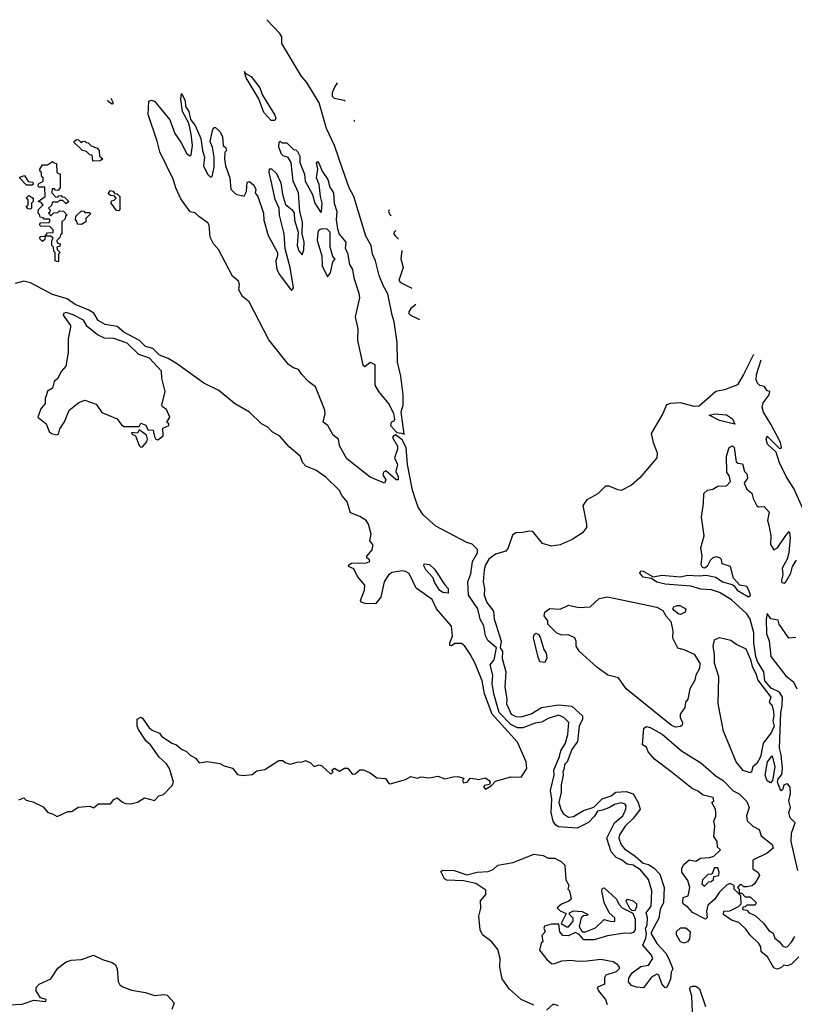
# Model space of a CAD drawing. Extents: x 1985742 to 2252716, y 78271 to 266492.
# Tile 240 of 250: x 2222791 to 2227355, y 231336 to 237136. Entities that reach past the tile are written whole.
import ezdxf

# ---------------------------------------------------------------- set-up
doc = ezdxf.new("R2010")
doc.units = 0

msp = doc.modelspace()

# ---------------------------------------------------------------- linework, layer by layer
at = {"layer": '0CON10XD'}
for points in [[(2227113.8, 235164.3), (2227055.8, 235045), (2227020, 234985), (2226944.4, 234955.6), (2226891.8, 234945), (2226795, 234859.1), (2226765, 234856.7), (2226685, 234879.2), (2226625, 234875.8), (2226602.9, 234867.1), (2226580, 234815), (2226512.3, 234697.7), (2226524.2, 234645), (2226547.9, 234585), (2226544.7, 234555), (2226445, 234437.7), (2226395.2, 234394.8), (2226335, 234363.2), (2226315.4, 234365.4), (2226265, 234388.6), (2226242.3, 234387.7), (2226197.3, 234342.7), (2226132.3, 234307.7), (2226109.2, 234275), (2226131.3, 234165), (2226130, 234145), (2226106.9, 234113.1), (2226046.4, 234073.6), (2225975, 234042.4), (2225925, 234033.9), (2225870.4, 234050.5), (2225815, 234120), (2225795, 234123.8), (2225755.9, 234114.1), (2225715, 234113.8), (2225695, 234100), (2225669.3, 234025), (2225655.4, 234005), (2225595, 233987.9), (2225555, 233958.8), (2225535.6, 233925), (2225528.4, 233895), (2225522.2, 233825), (2225530.4, 233785), (2225528.3, 233745), (2225543.6, 233703.6), (2225582.1, 233652.1), (2225586.4, 233605), (2225598.5, 233568.5), (2225627.2, 233475), (2225622.5, 233435), (2225635, 233414), (2225633.3, 233373.3), (2225656.3, 233295), (2225649.3, 233205), (2225661.6, 233135), (2225658.4, 233105), (2225685.9, 233045), (2225715, 233031.2), (2225745, 233029), (2225805, 233046.3), (2225865.6, 233084.4), (2225965, 233100.6), (2226045, 233092.7), (2226107.1, 233035), (2226106.5, 233015), (2226087.3, 232975), (2226076.8, 232885), (2226043.4, 232836.6), (2226017.2, 232765), (2226001.1, 232749), (2226000, 232725), (2225990.9, 232705), (2225993.3, 232685), (2225982.1, 232628), (2225981.2, 232585), (2225968.4, 232525), (2225980.5, 232480.5), (2225995, 232458.5), (2226025, 232437.6), (2226055, 232442.1), (2226112.5, 232477.5), (2226173, 232497), (2226223, 232547), (2226275, 232563.9), (2226304.4, 232585.6), (2226365, 232589.3), (2226406.1, 232576.1), (2226435.6, 232525.6), (2226446.2, 232485), (2226408.5, 232431.5), (2226357.8, 232385), (2226324.1, 232335), (2226320.9, 232315), (2226334.7, 232275), (2226355, 232251.2), (2226418.3, 232208.3), (2226465, 232167.1), (2226495, 232159.2), (2226528.6, 232138.6), (2226561.8, 232101.8), (2226588.5, 232025), (2226583.6, 231936.4), (2226564.2, 231895), (2226556.7, 231843.3), (2226508.8, 231755), (2226545, 231693.3), (2226599.5, 231635), (2226617.6, 231597.6), (2226638.8, 231545), (2226628.6, 231525), (2226625.4, 231484.6), (2226605, 231440), (2226595, 231432.5), (2226575, 231456.2), (2226557.4, 231507.4), (2226545, 231514.2), (2226513.8, 231495), (2226467.1, 231432.9), (2226425, 231436.7), (2226396.6, 231446.6), (2226377.9, 231467.9), (2226379.1, 231490.9), (2226398.9, 231521.1), (2226451.2, 231558.8), (2226495, 231565.7), (2226520.9, 231605), (2226514.5, 231625), (2226463.3, 231685), (2226480, 231725), (2226483.8, 231753.8), (2226478, 231785), (2226487.2, 231802.8), (2226490.4, 231845), (2226482.1, 231875), (2226512, 231915), (2226515.6, 232005), (2226495, 232072.2), (2226448.2, 232128.2), (2226405, 232154.7), (2226371.1, 232161.1), (2226337.5, 232187.5), (2226305, 232200.3), (2226276.6, 232235), (2226251.3, 232315), (2226295.4, 232405), (2226345, 232446.5), (2226362.5, 232485), (2226364.1, 232505), (2226358, 232515), (2226335, 232522.9), (2226295, 232513.8), (2226265.6, 232494.4), (2226225, 232479), (2226195, 232473.5), (2226177.3, 232445), (2226142.1, 232407.9), (2226076.2, 232373.8), (2225965, 232381.9), (2225950.4, 232390.3), (2225933.6, 232415), (2225922.6, 232465), (2225925.8, 232545), (2225918.1, 232595), (2225940.8, 232685), (2225938.2, 232715), (2225972.1, 232795), (2225980.3, 232829.7), (2226006.4, 232875), (2226020.8, 232925), (2226025.9, 232995), (2225996.2, 233025), (2225965, 233039.1), (2225905, 233020.2), (2225865, 232998.5), (2225827.4, 232992.6), (2225755, 232964.8), (2225725, 232963.8), (2225685.1, 232985.1), (2225615.5, 233055), (2225584.2, 233165), (2225574.8, 233225.2), (2225579.2, 233275), (2225563.8, 233336.2), (2225587.3, 233365), (2225600, 233435), (2225548.8, 233478.8), (2225535.7, 233505.7), (2225526.3, 233565), (2225504.8, 233604.8), (2225490.7, 233665), (2225434.4, 233745), (2225430.8, 233825), (2225448.5, 233871.5), (2225459.8, 233945), (2225489.2, 233995), (2225487.8, 234015), (2225456.2, 234046.2), (2225425, 234055.8), (2225242.9, 234152.9), (2225168.9, 234218.9), (2225138.5, 234265), (2225127.2, 234297.2), (2225105.3, 234365), (2225076.5, 234515), (2225068.1, 234615), (2225045, 234660), (2225005, 234690), (2224992.5, 234685), (2224986.7, 234675), (2225017, 234623), (2225017.5, 234605), (2225000, 234555), (2225017.5, 234515), (2225006.7, 234475), (2225020, 234445), (2225020, 234425), (2225010, 234425), (2224947.5, 234477.5), (2224935, 234470), (2224930, 234455), (2224947.5, 234425), (2224940, 234405), (2224855, 234440), (2224719.1, 234549.1), (2224676.2, 234626.2), (2224668.6, 234665), (2224638.9, 234688.9), (2224607.1, 234745), (2224579.2, 234765), (2224590.4, 234815), (2224588.9, 234835), (2224533.6, 234973.6), (2224495, 235002), (2224454, 235045), (2224434.2, 235074.2), (2224405, 235084.4), (2224375, 235105.5), (2224259.4, 235249.4), (2224143.1, 235473.1), (2224103.3, 235505), (2224082, 235545), (2224086.5, 235575), (2224080, 235595), (2224044.2, 235625), (2223962.1, 235782.1), (2223933.3, 235815), (2223914, 235855), (2223906.7, 235925), (2223899.7, 235939.7), (2223846.6, 235976.6), (2223825, 235998.8), (2223795, 236003.8), (2223740.7, 236080.7), (2223710, 236145), (2223695, 236196.7), (2223616.9, 236356.9), (2223600.7, 236420.7), (2223547, 236577), (2223551.2, 236655), (2223565, 236661.2), (2223585, 236656), (2223676.1, 236546.1), (2223705.6, 236465), (2223740, 236415), (2223775, 236346.2), (2223795, 236333.3), (2223801.2, 236338.8), (2223809.2, 236395), (2223800.8, 236460.8), (2223787, 236527), (2223750, 236595), (2223740, 236665), (2223745, 236700), (2223765, 236660), (2223768.8, 236625), (2223788, 236595), (2223796.7, 236546.7), (2223825, 236512.5), (2223858.8, 236435), (2223867.5, 236365), (2223880, 236325), (2223873.9, 236273.9), (2223896.7, 236225), (2223915, 236207.5), (2223925, 236212.5), (2223936.4, 236266.4), (2223936.2, 236325), (2223926.7, 236385), (2223913.9, 236416.1), (2223926.4, 236483.6), (2223935, 236500), (2223945, 236500), (2223972.5, 236475), (2223986.4, 236446.4), (2223990, 236395), (2224005, 236380), (2224010, 236365), (2224000, 236355), (2223997.5, 236315), (2224003.3, 236275), (2224028.8, 236205), (2224035, 236137.5), (2224065, 236107.5), (2224113, 236097), (2224126.4, 236123.6), (2224131.7, 236178.3), (2224145, 236182.5), (2224170.7, 236160.7), (2224182.5, 236135), (2224177.5, 236115), (2224193.6, 236093.6), (2224226.8, 235996.8), (2224228.9, 235955), (2224254.2, 235865), (2224309.4, 235765), (2224310, 235745), (2224300.5, 235715), (2224306.4, 235665), (2224321.9, 235635), (2224385, 235551.2), (2224395, 235542.5), (2224403.3, 235556.7), (2224384.6, 235675), (2224355.4, 235785), (2224348.5, 235875), (2224320.9, 235985), (2224320.6, 236025), (2224295.5, 236075.6), (2224274.3, 236175.7), (2224260, 236235), (2224263, 236257), (2224275, 236257.5), (2224305, 236228.8), (2224330, 236175), (2224338.9, 236105), (2224357.6, 236047.6), (2224396.2, 236015), (2224408.8, 235995), (2224410.6, 235955), (2224432.5, 235885), (2224426, 235805), (2224436.2, 235775), (2224455, 235750), (2224465, 235780), (2224466.5, 235825), (2224455.6, 235875), (2224457.7, 235945), (2224442.5, 236005), (2224433.8, 236115), (2224401.9, 236185), (2224390, 236295), (2224373, 236323), (2224343.9, 236333.9), (2224333.9, 236343.9), (2224317.5, 236385), (2224320, 236415), (2224325, 236420), (2224335, 236410), (2224365, 236410), (2224405, 236370), (2224418.3, 236368.3), (2224428.3, 236358.3), (2224441.7, 236331.7), (2224442.5, 236295), (2224470, 236225), (2224472.5, 236185), (2224515.6, 236105.6), (2224530, 236055), (2224565, 236000), (2224570, 236005), (2224574, 236055), (2224562.5, 236095), (2224556, 236165), (2224540, 236205), (2224547.5, 236255), (2224540, 236295), (2224545, 236300), (2224555, 236287.5), (2224573.9, 236243.9), (2224607.1, 236195), (2224618.3, 236148.3), (2224639.2, 236115), (2224644, 236055), (2224660, 236005), (2224656.1, 235956.1), (2224663, 235903), (2224673, 235873), (2224712.5, 235825), (2224708.3, 235788.3), (2224721.7, 235761.7), (2224733.6, 235693.6), (2224752.5, 235665), (2224760, 235615), (2224790, 235525), (2224793, 235497), (2224766.7, 235385), (2224783.3, 235315), (2224781.2, 235245), (2224813, 235103), (2224825, 235092.5), (2224855, 235117.5), (2224882.5, 235105), (2224883.6, 234983.6), (2224905.9, 234945.9), (2224968.3, 234868.3), (2224993.3, 234815), (2224999.3, 234780.7), (2224995, 234770), (2224980, 234765), (2224976.7, 234745), (2225013.9, 234703.9), (2225040, 234700), (2225055.5, 234695), (2225038.2, 234825), (2225049.5, 234865), (2225050, 234925), (2225036.2, 235035), (2225017.5, 235117.5), (2225014.6, 235235), (2224997.7, 235355), (2224984.6, 235395), (2224960.9, 235520.9), (2224935, 235565.7), (2224909.6, 235629.6), (2224887, 235715), (2224870, 235755), (2224861.2, 235805), (2224829.6, 235859.6), (2224760.4, 236095), (2224732.6, 236145), (2224692, 236258), (2224645, 236394.3), (2224597.8, 236495), (2224556, 236646), (2224482, 236765), (2224449.7, 236805), (2224335.6, 236995), (2224335.4, 237035), (2224324.4, 237055), (2224247.4, 237135.5)], [(2224271.7, 236541.7), (2224229.1, 236589.1), (2224199.4, 236669.4), (2224125, 236793.3), (2224115, 236830), (2224120, 236820), (2224155, 236800), (2224205, 236733.3), (2224221.4, 236691.4), (2224295, 236572.5), (2224300, 236555), (2224295, 236542.5), (2224271.7, 236541.7)], [(2224661.7, 236762.7), (2224645, 236737.5), (2224632.5, 236705), (2224632.5, 236685), (2224644.1, 236674.1), (2224702.3, 236662.3), (2224709, 236658.5)], [(2223327.8, 236670.7), (2223332.5, 236665), (2223342.5, 236645), (2223335, 236637.5), (2223315, 236652.5), (2223309.3, 236661.4)], [(2224761.3, 236543.5), (2224760.4, 236540.5), (2224763.8, 236538)], [(2223221.7, 236301.7), (2223218.3, 236338.3), (2223205, 236340), (2223185, 236360), (2223160, 236365), (2223111.7, 236411.7), (2223111.7, 236418.3), (2223125, 236430), (2223138.3, 236428.3), (2223155, 236410), (2223161.7, 236418.3), (2223175, 236420), (2223181.7, 236411.7), (2223195, 236410), (2223211.7, 236391.7), (2223248.3, 236378.3), (2223260, 236365), (2223261.7, 236331.7), (2223280, 236315), (2223265, 236303.3), (2223221.7, 236301.7)], [(2223015, 235710), (2223000, 235715), (2223000, 235765), (2222991.7, 235771.7), (2222990, 235795), (2222980, 235805), (2222980, 235835), (2222988.3, 235848.3), (2222975, 235860), (2222940, 235860), (2222938.3, 235841.7), (2222925, 235830), (2222910, 235845), (2222911.7, 235858.3), (2222940, 235860), (2222955, 235880), (2222988.3, 235881.7), (2222988.3, 235898.3), (2222968.3, 235918.3), (2222915, 235920), (2222910, 235925), (2222911.7, 235938.3), (2222965, 235940), (2222970, 235955), (2222965, 235960), (2222935, 235960), (2222928.3, 235968.3), (2222911.7, 235971.7), (2222908.3, 235988.3), (2222900, 235995), (2222901.7, 236018.3), (2222930, 236045), (2222918.3, 236058.3), (2222900, 236065), (2222940, 236095), (2222938.3, 236148.3), (2222905, 236150), (2222900, 236155), (2222901.7, 236168.3), (2222930, 236185), (2222930, 236205), (2222920, 236215), (2222920, 236235), (2222911.7, 236241.7), (2222910, 236255), (2222925, 236280), (2222955, 236280), (2222985, 236300), (2222991.7, 236291.7), (2223008.3, 236288.3), (2223010, 236235), (2223030, 236225), (2223030, 236145), (2223015, 236130), (2223001.7, 236131.7), (2222995, 236140), (2222981.7, 236138.3), (2222980, 236115), (2223001.7, 236091.7), (2223015, 236090), (2223021.7, 236098.3), (2223035, 236100), (2223041.7, 236091.7), (2223055, 236090), (2223080, 236065), (2223065, 236050), (2223045, 236070), (2223025, 236070), (2223015, 236060), (2222985, 236060), (2222978.3, 236041.7), (2222960, 236025), (2222970, 236015), (2222968.3, 236001.7), (2222960, 235995), (2222975, 235980), (2222991.7, 235998.3), (2223015, 236000), (2223025, 236010), (2223048.3, 236008.3), (2223070, 235985), (2223061.7, 235978.3), (2223058.3, 235961.7), (2223040, 235945), (2223040, 235875), (2223031.7, 235868.3), (2223028.3, 235851.7), (2223010, 235835), (2223011.7, 235821.7), (2223030, 235815), (2223028.3, 235801.7), (2223010, 235795), (2223011.7, 235781.7), (2223030, 235765), (2223020, 235755), (2223020, 235715), (2223015, 235710)], [(2222865, 236160), (2222831.7, 236161.7), (2222791.7, 236201.7), (2222791.7, 236208.3), (2222818.3, 236218.3), (2222841.7, 236181.7), (2222868.3, 236178.3), (2222870, 236165), (2222865, 236160)], [(2222855, 236020), (2222841.7, 236021.7), (2222830, 236035), (2222840, 236045), (2222840, 236075), (2222830, 236085), (2222845, 236100), (2222870, 236085), (2222870, 236065), (2222860, 236055), (2222860, 236025), (2222855, 236020)], [(2223375, 236010), (2223361.7, 236011.7), (2223330, 236055), (2223331.7, 236068.3), (2223348.3, 236071.7), (2223360, 236085), (2223348.3, 236098.3), (2223325, 236100), (2223311.7, 236111.7), (2223325, 236130), (2223340, 236125), (2223351.7, 236111.7), (2223365, 236110), (2223380, 236095), (2223380, 236015), (2223375, 236010)], [(2223155, 235930), (2223131.7, 235931.7), (2223128.3, 235948.3), (2223120, 235955), (2223121.7, 235978.3), (2223155, 236010), (2223168.3, 236008.3), (2223175, 236000), (2223205, 236000), (2223208.3, 235991.7), (2223180, 235965), (2223180, 235945), (2223155, 235930)], [(2224968.5, 236015.1), (2224963.3, 236005), (2224974.2, 235984.2), (2224979.2, 235981.5)], [(2224605, 235620), (2224622.5, 235645), (2224635, 235710), (2224650, 235725), (2224635, 235740), (2224620, 235795), (2224620, 235885), (2224601.7, 235901.7), (2224575, 235903.3), (2224555, 235897.5), (2224546.7, 235885), (2224544.2, 235835), (2224570.8, 235745), (2224573.6, 235686.4), (2224605, 235620)], [(2225007.4, 235893.8), (2224998, 235885), (2224996.2, 235875), (2225002.3, 235862.3), (2225023.8, 235842.7)], [(2225043.5, 235775.5), (2225036.4, 235726.4), (2225050, 235675), (2225025, 235600), (2225035, 235587.5), (2225100.6, 235555.1)], [(2222785, 232540), (2222815, 232552.5), (2222828.8, 232538.8), (2222868.8, 232528.8), (2222928.3, 232498.3), (2222956.4, 232466.4), (2222985, 232458.8), (2223011.7, 232441.7), (2223075, 232472.5), (2223098, 232472), (2223135, 232496.7), (2223203.6, 232503.6), (2223225, 232493.8), (2223255, 232517.5), (2223325, 232517.5), (2223345, 232542.5), (2223365, 232552.5), (2223395.8, 232525.8), (2223415, 232518), (2223445, 232516), (2223485, 232526), (2223527, 232553), (2223585, 232536.7), (2223610, 232565), (2223638.3, 232571.7), (2223690, 232625), (2223696.2, 232645), (2223673.3, 232725), (2223655, 232752.5), (2223612.1, 232792.1), (2223562, 232865), (2223535.4, 232885.4), (2223490.8, 232955), (2223482.5, 232975), (2223483.3, 233015), (2223505, 233026.7), (2223515, 233021.2), (2223554.5, 232964.5), (2223575, 232949.2), (2223614, 232934), (2223626.7, 232915), (2223686.4, 232873.6), (2223714.5, 232864.5), (2223745, 232839.2), (2223774.5, 232824.5), (2223795, 232804), (2223826.4, 232786.4), (2223848.3, 232758.3), (2223895, 232766.7), (2223970, 232755), (2223995, 232740), (2224045, 232727.5), (2224075, 232690), (2224105, 232683.8), (2224159.7, 232690.3), (2224188.3, 232711.7), (2224235, 232720), (2224317, 232773), (2224341.7, 232771.7), (2224355, 232760), (2224385, 232750), (2224425, 232763.3), (2224456.4, 232763.6), (2224475, 232772.5), (2224505, 232757.5), (2224525, 232736.7), (2224555, 232746.7), (2224570.7, 232740.7), (2224625, 232692.5), (2224637.5, 232705), (2224630, 232715), (2224645, 232727.5), (2224675, 232710), (2224705, 232727.5), (2224725, 232727.5), (2224745, 232697.5), (2224755, 232692.5), (2224766.7, 232693.3), (2224795, 232717.5), (2224817, 232717), (2224855, 232700), (2224895, 232670), (2224945.7, 232665.7), (2224965, 232636.7), (2224974.1, 232634.1), (2225065, 232661.2), (2225095, 232677.5), (2225135, 232668.8), (2225155, 232676.2), (2225205, 232670), (2225255, 232680), (2225295, 232663.3), (2225345, 232676.7), (2225373, 232677), (2225407.5, 232667.5), (2225400, 232655), (2225405, 232640), (2225427.5, 232645), (2225445, 232667.5), (2225476.7, 232663.3), (2225495, 232660), (2225535, 232670), (2225556.7, 232655), (2225562.5, 232645), (2225558.3, 232631.7), (2225530, 232625), (2225523, 232617), (2225535, 232603.8), (2225570, 232625), (2225595, 232650), (2225684.1, 232675.9), (2225745, 232673.3), (2225779.4, 232725), (2225775.3, 232764.7), (2225725, 232879.8), (2225574.6, 233045), (2225530.5, 233165), (2225515, 233240.7), (2225475, 233344.1), (2225445, 233398.4), (2225413.2, 233445), (2225395, 233460.4), (2225355, 233461.6), (2225335, 233447.9), (2225325, 233448.6), (2225324.4, 233465), (2225341, 233505), (2225335, 233563.8), (2225247.5, 233665), (2225221.2, 233721.2), (2225126.8, 233786.8), (2225085, 233872.7), (2225065, 233885.5), (2225045, 233888.3), (2224985, 233878.8), (2224964.7, 233865), (2224937.7, 233825), (2224918.9, 233735), (2224886.8, 233695), (2224825.9, 233695.9), (2224803.1, 233705), (2224798.8, 233715), (2224822.6, 233775), (2224823.6, 233805), (2224780.7, 233855), (2224760.2, 233900.2), (2224728, 233915), (2224729.4, 233925), (2224745, 233934.4), (2224834.1, 233935.9), (2224853.3, 233945), (2224852.5, 233955), (2224836.7, 233965), (2224836, 233975), (2224867.4, 234012.6), (2224872.3, 234035), (2224871.1, 234045), (2224854.4, 234065), (2224861.2, 234105), (2224846.8, 234165), (2224832, 234185), (2224795, 234209.3), (2224740.3, 234230.3), (2224720.6, 234295), (2224691.4, 234331.4), (2224674.1, 234365), (2224595, 234440.7), (2224535, 234482.3), (2224476.5, 234505), (2224458.9, 234525), (2224444.1, 234565), (2224379.1, 234619.1), (2224322.7, 234682.7), (2224278.3, 234708.3), (2224252.7, 234735), (2224215.3, 234755.3), (2224145, 234824.1), (2224056.8, 234875), (2223965, 234951.5), (2223875, 234994), (2223715, 235111.2), (2223665, 235140.5), (2223615, 235159.6), (2223575, 235198.3), (2223531.2, 235211.2), (2223496.3, 235245), (2223405, 235295.7), (2223365, 235327.9), (2223295, 235340.1), (2223253, 235363), (2223226.9, 235406.9), (2223199, 235425), (2223117.9, 235457.9), (2223070.8, 235490.8), (2222985, 235517.2), (2222855, 235585.5), (2222815.2, 235594.8), (2222765, 235581.6)], [(2225125.6, 235458.3), (2225118.1, 235451.9), (2225096.2, 235435), (2225083.8, 235415), (2225083.3, 235405), (2225094.2, 235394.2), (2225147.5, 235369.6)], [(2223605, 234660), (2223636.2, 234685), (2223635, 234730), (2223670, 234745), (2223670, 234755), (2223657.5, 234765), (2223675.8, 234795), (2223655, 234840), (2223632.5, 234855), (2223627.5, 234865), (2223647.5, 234945), (2223627.5, 235025), (2223626.2, 235065), (2223555, 235142.5), (2223493.2, 235163.2), (2223425, 235231.2), (2223345, 235257.6), (2223290.3, 235260.3), (2223248.6, 235278.6), (2223188.3, 235328.3), (2223166.1, 235366.1), (2223105, 235396.7), (2223065, 235410.8), (2223048.8, 235405), (2223048, 235395), (2223090, 235335), (2223091.2, 235325), (2223076.2, 235255), (2223075.8, 235175), (2223062, 235095), (2223035, 235062.5), (2223015, 235022.5), (2222993.3, 235005), (2222983.8, 234965), (2222955, 234946.7), (2222948, 234925), (2222940, 234905), (2222940, 234875), (2222916.4, 234843.6), (2222897.5, 234795), (2222947.5, 234755), (2222965, 234710), (2222977.5, 234697.5), (2223005, 234689.4), (2223018.9, 234695), (2223027.5, 234725), (2223055, 234766), (2223082.5, 234835), (2223139.9, 234880.1), (2223175, 234894.5), (2223241.4, 234871.4), (2223275, 234821.8), (2223364.4, 234784.4), (2223389.8, 234749.8), (2223405, 234739.2), (2223495, 234740), (2223505, 234760), (2223535, 234747.5), (2223545, 234720), (2223578.3, 234718.3), (2223585, 234680), (2223592.5, 234665), (2223605, 234660)], [(2227405.8, 234255.8), (2227352.1, 234375), (2227306.2, 234445), (2227268.1, 234525), (2227248.3, 234588.3), (2227198, 234635), (2227190, 234665), (2227195, 234682.5), (2227265, 234612.5), (2227275, 234610), (2227280, 234615), (2227274, 234645), (2227217.3, 234752.7), (2227174.1, 234824.1), (2227166.6, 234853.4), (2227171.2, 234878.8), (2227207.5, 234925), (2227210, 234945), (2227195, 234950), (2227180, 234975), (2227151.2, 234981.2), (2227137.5, 234995), (2227130, 235015), (2227132, 235045), (2227159.9, 235131.4)], [(2227005, 234753.3), (2226914.4, 234775.6), (2226854.1, 234805.9), (2226886.4, 234813.6), (2226955, 234807.5), (2226991.2, 234785), (2227005, 234753.3)], [(2223505, 234618), (2223515, 234618.8), (2223540.4, 234649.5), (2223544, 234665), (2223538.8, 234688.8), (2223495, 234720), (2223485, 234700), (2223450, 234705), (2223453.3, 234695), (2223473.6, 234683.6), (2223495, 234628), (2223505, 234618)], [(2227375.5, 232125), (2227336.2, 232295), (2227339.2, 232345), (2227360, 232405), (2227330, 232435), (2227323.3, 232465), (2227332.5, 232495), (2227322.5, 232535), (2227331.7, 232578.3), (2227330, 232615), (2227315, 232633.8), (2227305, 232633.3), (2227293.9, 232626.1), (2227285, 232600), (2227275, 232592.5), (2227256.7, 232645), (2227260, 232665), (2227280.8, 232689.2), (2227285.4, 232724.6), (2227278.2, 232805), (2227268.2, 232845), (2227276, 233055), (2227284.3, 233095), (2227285.3, 233145), (2227267.9, 233175), (2227218.8, 233198.8), (2227182.2, 233242.2), (2227175.2, 233295.2), (2227138.5, 233355), (2227127.7, 233385), (2227116.5, 233465), (2227116.4, 233525), (2227094.3, 233605), (2227075, 233636.9), (2226985, 233719.1), (2226915, 233762.1), (2226867.7, 233777.7), (2226805, 233781.8), (2226745, 233798.8), (2226595, 233810.7), (2226545, 233823.4), (2226513.4, 233843.4), (2226465, 233851.1), (2226444, 233875), (2226451.2, 233888.8), (2226465, 233888), (2226523.8, 233853.8), (2226575, 233862.9), (2226685, 233853.6), (2226725, 233863.5), (2226795, 233859.2), (2226835, 233863.8), (2226892.3, 233852.3), (2226932.5, 233825), (2226988.7, 233808.7), (2227001.1, 233801.1), (2227018, 233775), (2227085, 233735.7), (2227097.1, 233745), (2227086.9, 233775), (2227075, 233797.5), (2227034.2, 233804.2), (2226996.1, 233846.1), (2226980, 233915), (2226930.7, 233930.7), (2226925.9, 233955.9), (2226915.9, 233965.9), (2226895, 233971.2), (2226875, 233966.2), (2226859.6, 233950.5), (2226842, 233915), (2226825, 233905.8), (2226815, 233909.2), (2226805.6, 233925), (2226813.1, 233975), (2226803.8, 234025), (2226824.5, 234095), (2226807.3, 234205), (2226820, 234285), (2226822, 234345), (2226843.3, 234365), (2226875, 234370), (2226905, 234387.5), (2226955, 234390.8), (2226980, 234415), (2226971.7, 234451.7), (2226958.3, 234468.3), (2226956, 234565), (2226971.2, 234615), (2226990, 234625), (2227000, 234615), (2227012, 234532), (2227023, 234523), (2227049.3, 234519.3), (2227062.5, 234475), (2227075, 234460), (2227080, 234435), (2227060, 234405), (2227075, 234370), (2227105, 234347.5), (2227112.5, 234315), (2227135, 234271.2), (2227145, 234266.2), (2227177.7, 234267.7), (2227206.2, 234235), (2227196.7, 234185), (2227205, 234157.5), (2227217.1, 234095), (2227215.7, 234045), (2227235, 234013.8), (2227255.7, 234024.3), (2227305, 234097.5), (2227325, 234120), (2227327.5, 234115), (2227331.2, 234085), (2227322.9, 233995), (2227312.5, 233957.5), (2227284.2, 233905), (2227288, 233865), (2227278.8, 233835), (2227281.2, 233821.2), (2227295, 233816.2), (2227305, 233824), (2227334.4, 233875), (2227344.5, 233915.6), (2227368.3, 233951.7)], [(2225315, 233757.5), (2225285, 233762), (2225265, 233776.2), (2225235, 233823.3), (2225227.7, 233847.7), (2225183.8, 233895), (2225171.7, 233918.3), (2225175, 233930), (2225205, 233926.2), (2225235, 233900), (2225295.9, 233805.9), (2225316.2, 233785), (2225315, 233757.5)], [(2226655, 232968), (2226629.7, 232979.7), (2226364.5, 233194.5), (2226318.3, 233258.3), (2226256.7, 233275), (2226191.7, 233321.7), (2226087, 233417), (2226068.8, 233445), (2226070, 233475), (2226062.5, 233495), (2226025, 233513.3), (2225985, 233510), (2225955, 233521.2), (2225902.5, 233575), (2225902.5, 233595), (2225881.2, 233625), (2225885, 233646.7), (2225915, 233668), (2225975, 233664), (2226025, 233687.1), (2226086.1, 233673.9), (2226153, 233677), (2226205, 233726.7), (2226255, 233736.7), (2226545, 233676), (2226580, 233655), (2226597.5, 233625), (2226628.3, 233591.7), (2226640, 233535), (2226636.7, 233495), (2226666.4, 233436.4), (2226705, 233426.7), (2226765, 233399.2), (2226799.2, 233345), (2226796.2, 233315), (2226774.2, 233275), (2226768.8, 233245), (2226740, 233195), (2226727, 233133), (2226713.3, 233115), (2226710, 233085), (2226683.3, 233045), (2226683.3, 233025), (2226696.7, 232995), (2226695, 232980), (2226685, 232973.3), (2226655, 232968)], [(2226685, 233632.5), (2226673.9, 233633.9), (2226647.5, 233655), (2226640, 233665), (2226645, 233677.5), (2226664.1, 233685.9), (2226680, 233685), (2226716.7, 233665), (2226712.5, 233645), (2226685, 233632.5)], [(2227365, 233497.5), (2227323, 233493), (2227266.7, 233575), (2227259.3, 233599.3), (2227216.4, 233606.4), (2227195, 233637.5), (2227190, 233605), (2227192.1, 233517.9), (2227207.6, 233477.6), (2227215.8, 233385), (2227305, 233271.2), (2227350, 233235), (2227370, 233195)], [(2225885, 233350), (2225855, 233352.5), (2225845, 233380), (2225817.5, 233495), (2225822.5, 233515), (2225835, 233522.5), (2225847.5, 233515), (2225857.7, 233497.7), (2225880, 233425), (2225892.5, 233405), (2225897.5, 233375), (2225885, 233350)], [(2227095, 232698.8), (2227053.8, 232713.8), (2227012.2, 232765), (2226936.9, 232945), (2226906.8, 233105), (2226910.8, 233265), (2226884.6, 233345), (2226885.5, 233395.5), (2226876.7, 233445), (2226885, 233483.3), (2226915, 233497.5), (2226980.6, 233480.6), (2227016.2, 233455), (2227069.1, 233429.1), (2227097.4, 233367.4), (2227107.5, 233325), (2227128.6, 233285), (2227140.6, 233245), (2227216.7, 233145), (2227207.5, 233115), (2227223.9, 233093.9), (2227231.7, 233061.7), (2227234.3, 233035), (2227228.6, 233005), (2227235.7, 232975), (2227218.1, 232935), (2227170.8, 232875), (2227156.6, 232793.4), (2227133.3, 232755), (2227110, 232735), (2227103.3, 232705), (2227095, 232698.8)], [(2227255, 231543.3), (2227235, 231550), (2227196.4, 231616.4), (2227160, 231645), (2227157.5, 231675), (2227146.7, 231695), (2227094.1, 231744.1), (2227069.6, 231779.5), (2227028.3, 231818.3), (2226985, 231832.5), (2226937.5, 231865), (2226940, 231885), (2226975, 231887.5), (2227027, 231913), (2227041.7, 231928.3), (2227040, 231975), (2227000, 232015), (2227000, 232035), (2226975, 232047.5), (2226955, 232037.5), (2226912.5, 231995), (2226885, 231952.5), (2226845, 231920), (2226837.5, 231885), (2226841.7, 231848.3), (2226831.7, 231838.3), (2226755, 231876.7), (2226727.7, 231907.7), (2226702.5, 231925), (2226697.5, 231935), (2226700, 231965), (2226730, 231975), (2226740, 232025), (2226727.5, 232065), (2226693.3, 232115), (2226693, 232137), (2226705, 232160), (2226735, 232187.5), (2226775, 232180), (2226803, 232197), (2226855, 232200), (2226881.7, 232208.3), (2226920, 232245), (2226901.7, 232261.7), (2226900, 232295), (2226880, 232325), (2226887.5, 232385), (2226880, 232415), (2226892.5, 232445), (2226892.5, 232465), (2226890, 232485), (2226870, 232525), (2226880, 232535), (2226877.5, 232555), (2226818.3, 232568.3), (2226785, 232593.3), (2226755.9, 232605.9), (2226628, 232708), (2226530.7, 232780.7), (2226493, 232823), (2226485, 232850), (2226460, 232865), (2226468.3, 232961.7), (2226485, 232972.5), (2226505.9, 232965.9), (2226577.1, 232927.1), (2226689.7, 232829.7), (2226805, 232758), (2226895, 232680), (2226936.7, 232655), (2226994.1, 232594.1), (2227030, 232575), (2227075, 232530), (2227088.8, 232495), (2227073.9, 232446.1), (2227076.4, 232416.4), (2227110, 232385), (2227147.5, 232365), (2227159.3, 232329.3), (2227225, 232277.5), (2227230, 232255), (2227195, 232226.7), (2227110, 232185), (2227110, 232135), (2227143, 232113), (2227150, 232095), (2227123, 232047), (2227107, 232033), (2227075, 232027.5), (2227058.3, 232028.3), (2227045, 232040), (2227035, 232040), (2227020, 232025), (2227030, 232015), (2227030, 231990), (2227045, 231990), (2227065, 231970), (2227095, 231970), (2227130, 231935), (2227125, 231920), (2227075, 231920), (2227065, 231910), (2227051.7, 231908.3), (2227050, 231895), (2227075, 231890), (2227090, 231875), (2227125, 231860), (2227173.3, 231815), (2227205, 231770), (2227230, 231755), (2227240, 231725), (2227266.7, 231706.7), (2227288.3, 231678.3), (2227305, 231673.3), (2227315, 231677.5), (2227338.3, 231701.7), (2227357.5, 231735)], [(2227215, 232640), (2227195, 232653.3), (2227182.9, 232685), (2227196.7, 232765), (2227225, 232800), (2227240, 232735), (2227227.5, 232655), (2227215, 232640)], [(2225821, 231331), (2225746.5, 231365), (2225675, 231427.7), (2225633.4, 231486.6), (2225619.1, 231555), (2225621.2, 231605), (2225608.8, 231658.8), (2225573.7, 231703.7), (2225517.9, 231745), (2225504.7, 231774.8), (2225495.4, 231855), (2225508.2, 231901.8), (2225505.6, 231945), (2225537.7, 231982.3), (2225538.2, 232008.2), (2225477.9, 232047.9), (2225405, 232063.2), (2225305, 232068), (2225294, 232075), (2225272.5, 232117.5), (2225285, 232126.7), (2225350, 232125), (2225425, 232099.6), (2225486.3, 232113.7), (2225551.7, 232118.3), (2225580.2, 232129.8), (2225607.5, 232155), (2225697.9, 232172.1), (2225821.2, 232221.2), (2225875, 232213.3), (2225905, 232196.2), (2225945, 232197.5), (2225982.5, 232175), (2226002.5, 232155), (2226008.3, 232068.3), (2226027, 232037), (2226020, 232015), (2226030, 232005), (2226040, 231955), (2226027, 231943), (2225983.9, 231926.1), (2225957.5, 231905), (2225975, 231886.7), (2226011.7, 231871.7), (2225981.7, 231811.7), (2226015, 231792.5), (2226025, 231792.5), (2226042.5, 231815), (2226052.5, 231825), (2226053, 231843), (2226030, 231865), (2226030, 231875), (2226055, 231886.7), (2226105, 231882.5), (2226140, 231865), (2226131.7, 231858.3), (2226113, 231857), (2226100, 231845), (2226087.5, 231795), (2226105, 231762.5), (2226125, 231762.5), (2226184.2, 231785.8), (2226235, 231836.2), (2226275, 231824.2), (2226296.7, 231825), (2226297.5, 231845), (2226264.4, 231874.4), (2226234.4, 231935), (2226220, 232005), (2226225, 232020), (2226235, 232022.5), (2226308, 231955), (2226322, 231925), (2226341.2, 231905), (2226403.3, 231873.3), (2226417.5, 231837.5), (2226418, 231775), (2226405, 231758.8), (2226387.7, 231752.3), (2226355, 231754.3), (2226255, 231738.6), (2226176.4, 231716.4), (2226115, 231716.7), (2226086.7, 231746.7), (2226065, 231760), (2226025, 231740), (2225991.7, 231741.7), (2225973.6, 231763.6), (2225967.5, 231807.5), (2225925, 231808.8), (2225883, 231797), (2225880, 231785), (2225886.7, 231763.3), (2225868.3, 231741.7), (2225872.5, 231705), (2225863.8, 231696.2), (2225853.3, 231655), (2225898.3, 231598.3), (2225925, 231576.2), (2225937.5, 231575), (2225985, 231592.7), (2226045, 231596.4), (2226075, 231590.8), (2226135, 231591.8), (2226215, 231602.5), (2226288.6, 231588.6), (2226308.8, 231575), (2226323.3, 231555), (2226322.5, 231545), (2226305, 231527.5), (2226245, 231507.5), (2226237, 231493), (2226236, 231454), (2226193.8, 231435), (2226202, 231415), (2226242.5, 231365), (2226253.3, 231335)], [(2226825, 232032.5), (2226851.7, 232058.3), (2226865, 232060), (2226878.3, 232071.7), (2226881.7, 232088.3), (2226910, 232095), (2226912.5, 232115), (2226905, 232140), (2226885, 232140), (2226868.3, 232101.7), (2226845, 232100), (2226815, 232070), (2226810, 232045), (2226825, 232032.5)], [(2226415, 231887.5), (2226398.3, 231888.3), (2226385, 231900), (2226363.9, 231943.9), (2226372.5, 231955), (2226405, 231946), (2226425, 231927.5), (2226425, 231910), (2226415, 231887.5)], [(2226705, 231697.1), (2226685, 231704.2), (2226660, 231745), (2226661.2, 231765), (2226685, 231786.2), (2226715, 231787.5), (2226741.4, 231765), (2226737.3, 231722.7), (2226725, 231704.3), (2226705, 231697.1)], [(2222725, 231332.4), (2222805, 231337.1), (2222875, 231360), (2222945, 231353.3), (2222947.5, 231365), (2222913.6, 231373.6), (2222887.1, 231415), (2222887.8, 231435), (2222905.5, 231455), (2222973.5, 231486.5), (2223015, 231548.5), (2223065, 231586.8), (2223094.2, 231595.8), (2223155, 231599.6), (2223225, 231626.2), (2223279.1, 231599.1), (2223335, 231582.4), (2223355, 231568.5), (2223365.7, 231545), (2223370.8, 231470.8), (2223381.7, 231451.7), (2223399.4, 231439.4), (2223449.2, 231419.2), (2223532, 231405), (2223585, 231387), (2223645, 231394.6), (2223660.8, 231390.8), (2223701.1, 231345), (2223686.5, 231305)], [(2227382.5, 231615), (2227338.3, 231571.7), (2227313.6, 231563.6), (2227293.6, 231566.4), (2227275, 231550), (2227255, 231543.3)], [(2226758.9, 231195), (2226751.5, 231385), (2226738.6, 231425), (2226742.2, 231437.8), (2226755, 231443.1), (2226775, 231443.5), (2226796.6, 231426.6), (2226832.5, 231322.5)], [(2225965, 231328), (2225935, 231336.2), (2225895, 231301.2)]]:
    msp.add_lwpolyline(points, dxfattribs=at)

doc.saveas('drawing.dxf')
